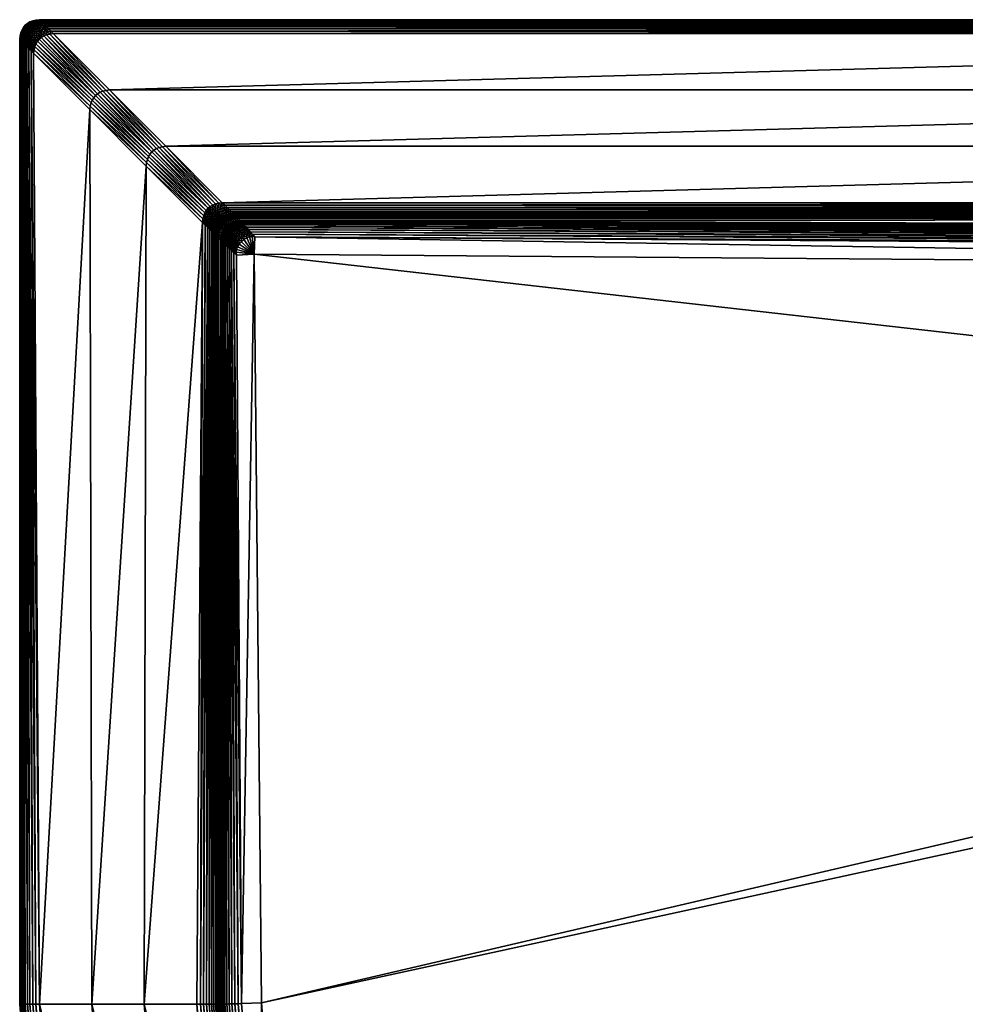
# Model space of a CAD drawing. Header units: centimetres. Extents: x 79.4 to 159.4, y 293.5 to 373.5.
# Tile 3 of 21: x 79.4 to 103.4, y 348.5 to 373.5. Entities that reach past the tile are written whole.
import ezdxf

# ---------------------------------------------------------------- set-up
doc = ezdxf.new("R2010")
doc.units = ezdxf.units.CM
doc.layers.get('0').update_dxf_attribs({"true_color": 0x565656})

msp = doc.modelspace()

# ---------------------------------------------------------------- meshes
at = {"color": 37, "true_color": 0x7a5834}
mesh = msp.add_polyface(dxfattribs=at)
corners = [(79.439, 373.139, 4), (79.468, 373.211, 4), (79.468, 373.211), (79.439, 373.139), (79.505, 373.274, 4), (79.505, 373.274), (79.55, 373.328, 4), (79.55, 373.328), (79.668, 373.411), (79.605, 373.374), (79.605, 373.374, 4), (79.668, 373.411, 4), (79.447, 373.131, 4.089), (79.475, 373.203, 4.089), (79.461, 373.117, 4.17), (79.489, 373.189, 4.17), (79.512, 373.266, 4.089), (79.526, 373.252, 4.17), (79.509, 373.169, 4.241), (79.546, 373.232, 4.241), (79.535, 373.143, 4.304), (79.572, 373.206, 4.304), (79.568, 373.111, 4.359), (79.605, 373.174, 4.359), (79.558, 373.32, 4.089), (79.572, 373.306, 4.17), (79.592, 373.286, 4.241), (79.618, 373.26, 4.304), (79.65, 373.228, 4.359), (79.643, 373.135, 4.404), (79.689, 373.19, 4.404), (79.612, 373.366, 4.089), (79.675, 373.403, 4.089), (79.626, 373.352, 4.17), (79.689, 373.389, 4.17), (79.646, 373.332, 4.241), (79.709, 373.369, 4.241), (79.672, 373.306, 4.304), (79.705, 373.274, 4.359)]
mesh.append_faces([[corners[k] for k in face] for face in [(0, 1, 2), (2, 3, 0), (1, 4, 5), (5, 2, 1), (4, 6, 7), (7, 5, 4), (8, 9, 10), (10, 11, 8), (9, 7, 6), (6, 10, 9), (1, 0, 12), (12, 13, 1), (14, 15, 13), (4, 1, 13), (13, 16, 4), (16, 13, 15), (15, 17, 16), (17, 15, 18), (18, 19, 17), (19, 18, 20), (20, 21, 19), (21, 20, 22), (22, 23, 21), (6, 4, 16), (16, 24, 6), (24, 16, 17), (17, 25, 24), (25, 17, 19), (19, 26, 25), (26, 19, 21), (21, 27, 26), (27, 21, 23), (23, 28, 27), (29, 30, 28), (28, 23, 29), (11, 10, 31), (31, 32, 11), (32, 31, 33), (33, 34, 32), (34, 33, 35), (36, 35, 37), (10, 6, 24), (24, 31, 10), (31, 24, 25), (25, 33, 31), (33, 25, 26), (26, 35, 33), (35, 26, 27), (27, 37, 35), (37, 27, 28), (28, 38, 37), (38, 28, 30)]], dxfattribs={"vtx2": -1, "color": 37})
mesh = msp.add_polyface(dxfattribs=at)
corners = [(79.909, 373.469), (79.82, 373.458), (79.82, 373.458, 4), (79.909, 373.469, 4), (79.739, 373.439), (79.739, 373.439, 4), (79.668, 373.411), (79.668, 373.411, 4), (79.828, 373.451, 4.089), (79.917, 373.462, 4.089), (79.841, 373.437, 4.17), (79.931, 373.448, 4.17), (79.861, 373.417, 4.241), (79.951, 373.428, 4.241), (79.888, 373.391, 4.304), (79.977, 373.402, 4.304), (79.92, 373.358, 4.359), (80.009, 373.369, 4.359), (79.747, 373.431, 4.089), (79.761, 373.417, 4.17), (79.781, 373.397, 4.241), (79.807, 373.371, 4.304), (79.839, 373.339, 4.359), (79.675, 373.403, 4.089), (79.689, 373.389, 4.17), (79.709, 373.369, 4.241), (79.735, 373.343, 4.304), (79.768, 373.311, 4.359), (79.646, 373.332, 4.241), (79.672, 373.306, 4.304), (79.705, 373.274, 4.359), (80.003, 373.275, 4.441), (80.092, 373.286, 4.441), (80.047, 373.331, 4.404), (79.958, 373.32, 4.404), (79.922, 373.256, 4.441), (79.878, 373.301, 4.404), (79.806, 373.272, 4.404), (79.851, 373.228, 4.441), (79.743, 373.235, 4.404)]
mesh.append_faces([[corners[k] for k in face] for face in [(0, 1, 2), (2, 3, 0), (1, 4, 5), (5, 2, 1), (4, 6, 7), (7, 5, 4), (3, 2, 8), (8, 9, 3), (9, 8, 10), (10, 11, 9), (11, 10, 12), (12, 13, 11), (13, 12, 14), (14, 15, 13), (15, 14, 16), (16, 17, 15), (2, 5, 18), (18, 8, 2), (8, 18, 19), (19, 10, 8), (10, 19, 20), (20, 12, 10), (12, 20, 21), (21, 14, 12), (14, 21, 22), (22, 16, 14), (5, 7, 23), (23, 18, 5), (18, 23, 24), (24, 19, 18), (19, 24, 25), (25, 20, 19), (20, 25, 26), (26, 21, 20), (21, 26, 27), (27, 22, 21), (28, 25, 24), (29, 26, 25), (26, 29, 30), (30, 27, 26), (31, 32, 33), (33, 34, 31), (34, 33, 17), (17, 16, 34), (35, 31, 34), (34, 36, 35), (36, 34, 16), (16, 22, 36), (36, 37, 38), (37, 36, 22), (22, 27, 37), (39, 37, 27), (27, 30, 39)]], dxfattribs={"vtx2": -1, "color": 37})
mesh = msp.add_polyface(dxfattribs=at)
corners = [(79.793, 372.785, 4.5), (79.821, 372.857, 4.5), (79.758, 372.92, 4.489), (79.73, 372.848, 4.489), (79.701, 372.977, 4.47), (79.673, 372.905, 4.47), (79.858, 372.92, 4.5), (79.795, 372.983, 4.489), (79.738, 373.04, 4.47), (79.688, 373.091, 4.441), (79.904, 372.974, 4.5), (79.841, 373.037, 4.489), (79.784, 373.094, 4.47), (79.733, 373.145, 4.441), (79.689, 373.19, 4.404), (80.173, 373.105, 4.5), (80.263, 373.116, 4.5), (80.2, 373.179, 4.489), (80.11, 373.168, 4.489), (80.143, 373.236, 4.47), (80.054, 373.225, 4.47), (80.092, 373.286, 4.441), (80.003, 373.275, 4.441), (80.093, 373.085, 4.5), (80.03, 373.148, 4.489), (79.973, 373.205, 4.47), (79.922, 373.256, 4.441), (80.021, 373.057, 4.5), (79.958, 373.12, 4.489), (79.901, 373.177, 4.47), (79.851, 373.228, 4.441), (79.878, 373.301, 4.404), (79.958, 373.02, 4.5), (79.895, 373.083, 4.489), (79.838, 373.14, 4.47), (79.788, 373.191, 4.441), (79.806, 373.272, 4.404), (79.743, 373.235, 4.404), (79.705, 373.274, 4.359)]
mesh.append_faces([[corners[k] for k in face] for face in [(0, 1, 2), (2, 3, 0), (3, 2, 4), (4, 5, 3), (1, 6, 7), (7, 2, 1), (2, 7, 8), (8, 4, 2), (4, 8, 9), (6, 10, 11), (11, 7, 6), (7, 11, 12), (12, 8, 7), (8, 12, 13), (13, 9, 8), (9, 13, 14), (15, 16, 17), (17, 18, 15), (18, 17, 19), (19, 20, 18), (20, 19, 21), (21, 22, 20), (23, 15, 18), (18, 24, 23), (24, 18, 20), (20, 25, 24), (25, 20, 22), (22, 26, 25), (27, 23, 24), (24, 28, 27), (28, 24, 25), (25, 29, 28), (29, 25, 26), (26, 30, 29), (30, 26, 31), (32, 27, 28), (28, 33, 32), (33, 28, 29), (29, 34, 33), (34, 29, 30), (30, 35, 34), (35, 30, 36), (36, 37, 35), (10, 32, 33), (33, 11, 10), (11, 33, 34), (34, 12, 11), (12, 34, 35), (35, 13, 12), (13, 35, 37), (37, 14, 13), (14, 37, 38)]], dxfattribs={"vtx2": -1, "color": 37})
mesh = msp.add_polyface(dxfattribs=at)
corners = [(79.909, 373.469), (79.909, 373.469, 4), (132.909, 373.469, 4), (134.694, 371.685, 4.5), (81.694, 371.685, 4.5), (83.125, 370.254, 4.5), (137.986, 368.393, 4.012), (84.953, 368.425, 4.004), (85.005, 368.372, 3.405), (85.386, 367.957, 2.91), (85.316, 367.966, 2.91), (85.363, 367.513, 2.914), (85.248, 367.959, 2.911), (85.178, 367.933, 2.912), (85.108, 367.889, 2.914), (85.042, 367.831, 2.915), (79.917, 373.462, 4.089), (132.917, 373.462, 4.089), (79.931, 373.448, 4.17), (132.931, 373.448, 4.17), (79.951, 373.428, 4.241), (132.951, 373.428, 4.241), (79.977, 373.402, 4.304), (132.977, 373.402, 4.304), (80.009, 373.369, 4.359), (133.2, 373.179, 4.489), (80.2, 373.179, 4.489), (80.263, 373.116, 4.5), (133.143, 373.236, 4.47), (80.143, 373.236, 4.47), (133.092, 373.286, 4.441), (80.092, 373.286, 4.441), (133.047, 373.331, 4.404), (80.047, 373.331, 4.404), (133.009, 373.369, 4.359), (137.556, 368.823, 4.5), (84.555, 368.823, 4.5), (84.619, 368.759, 4.489), (137.62, 368.758, 4.489), (84.678, 368.7, 4.47), (137.68, 368.698, 4.47), (84.731, 368.647, 4.442), (137.735, 368.643, 4.443), (84.779, 368.599, 4.405), (137.785, 368.593, 4.407), (84.822, 368.557, 4.36), (137.965, 368.414, 4.099), (84.937, 368.441, 4.092), (137.939, 368.44, 4.178), (84.916, 368.461, 4.172), (137.907, 368.471, 4.248), (84.89, 368.488, 4.243), (137.872, 368.507, 4.309), (84.859, 368.52, 4.306), (137.831, 368.547, 4.362), (138.199, 368.181, 2.666), (85.02, 368.356, 3.317), (138.212, 368.157, 2.579), (85.041, 368.334, 3.237), (138.225, 368.125, 2.501), (85.066, 368.307, 3.166), (138.236, 368.085, 2.431), (85.096, 368.274, 3.103), (138.245, 368.039, 2.37), (85.132, 368.235, 3.049), (138.273, 367.695, 2.194), (85.325, 368.024, 2.92), (138.27, 367.779, 2.212), (85.269, 368.086, 2.94), (138.266, 367.855, 2.239), (85.218, 368.141, 2.968), (138.26, 367.923, 2.274), (85.172, 368.191, 3.004), (138.253, 367.985, 2.318), (85.252, 368.03, 2.921), (85.193, 368.088, 2.94), (85.139, 368.141, 2.969), (85.181, 368.021, 2.922), (85.12, 368.077, 2.941), (136.125, 370.254, 4.5), (133.263, 373.116, 4.5)]
mesh.append_faces([[corners[k] for k in face] for face in [(9, 10, 11), (10, 12, 11), (12, 13, 11), (13, 14, 11), (14, 15, 11)]], dxfattribs={"color": 37})
mesh.append_faces([[corners[k] for k in face] for face in [(0, 1, 2), (3, 4, 5), (6, 7, 8), (2, 1, 16), (17, 16, 18), (19, 18, 20), (21, 20, 22), (23, 22, 24), (25, 26, 27), (28, 29, 26), (30, 31, 29), (32, 33, 31), (34, 24, 33), (35, 36, 37), (38, 37, 39), (40, 39, 41), (42, 41, 43), (44, 43, 45), (46, 47, 7), (48, 49, 47), (50, 51, 49), (52, 53, 51), (54, 45, 53), (55, 8, 56), (57, 56, 58), (59, 58, 60), (61, 60, 62), (63, 62, 64), (65, 66, 9), (67, 68, 66), (69, 70, 68), (71, 72, 70), (73, 64, 72), (10, 9, 66), (66, 74, 10), (74, 66, 68), (68, 75, 74), (75, 68, 70), (70, 76, 75), (76, 70, 72), (12, 10, 74), (74, 77, 12), (77, 74, 75), (75, 78, 77), (13, 12, 77), (79, 5, 36), (80, 27, 4)]], dxfattribs={"vtx2": -1, "color": 37})
mesh = msp.add_polyface(dxfattribs=at)
corners = [(132.909, 373.469, 4), (132.909, 373.469), (79.909, 373.469), (83.125, 370.254, 4.5), (136.125, 370.254, 4.5), (134.694, 371.685, 4.5), (85.005, 368.372, 3.405), (138.199, 368.181, 2.666), (137.986, 368.393, 4.012), (140.371, 361.286, 2.233), (138.272, 367.104, 2.19), (85.363, 367.513, 2.914), (133.009, 373.469, 4), (133.009, 373.469), (133.109, 373.469), (85.386, 367.957, 2.91), (138.274, 367.604, 2.184), (79.917, 373.462, 4.089), (132.917, 373.462, 4.089), (79.931, 373.448, 4.17), (132.931, 373.448, 4.17), (79.951, 373.428, 4.241), (132.951, 373.428, 4.241), (79.977, 373.402, 4.304), (132.977, 373.402, 4.304), (80.009, 373.369, 4.359), (133.009, 373.369, 4.359), (80.263, 373.116, 4.5), (133.263, 373.116, 4.5), (133.2, 373.179, 4.489), (80.2, 373.179, 4.489), (133.143, 373.236, 4.47), (80.143, 373.236, 4.47), (133.092, 373.286, 4.441), (80.092, 373.286, 4.441), (133.047, 373.331, 4.404), (80.047, 373.331, 4.404), (84.619, 368.759, 4.489), (137.62, 368.758, 4.489), (137.556, 368.823, 4.5), (84.678, 368.7, 4.47), (137.68, 368.698, 4.47), (84.731, 368.647, 4.442), (137.735, 368.643, 4.443), (84.779, 368.599, 4.405), (137.785, 368.593, 4.407), (84.822, 368.557, 4.36), (137.831, 368.547, 4.362), (84.953, 368.425, 4.004), (137.965, 368.414, 4.099), (84.937, 368.441, 4.092), (137.939, 368.44, 4.178), (84.916, 368.461, 4.172), (137.907, 368.471, 4.248), (84.89, 368.488, 4.243), (137.872, 368.507, 4.309), (84.859, 368.52, 4.306), (85.02, 368.356, 3.317), (138.212, 368.157, 2.579), (85.041, 368.334, 3.237), (138.225, 368.125, 2.501), (85.066, 368.307, 3.166), (138.236, 368.085, 2.431), (85.096, 368.274, 3.103), (138.245, 368.039, 2.37), (85.132, 368.235, 3.049), (138.253, 367.985, 2.318), (133.017, 373.462, 4.089), (133.031, 373.448, 4.17), (133.051, 373.428, 4.241), (133.077, 373.402, 4.304), (133.109, 373.469, 4), (133.117, 373.462, 4.089), (133.109, 373.369, 4.359), (138.273, 367.695, 2.194), (85.325, 368.024, 2.92), (138.27, 367.779, 2.212), (85.269, 368.086, 2.94), (138.266, 367.855, 2.239), (85.218, 368.141, 2.968), (138.26, 367.923, 2.274), (85.172, 368.191, 3.004), (84.555, 368.823, 4.5), (81.694, 371.685, 4.5)]
mesh.append_faces([[corners[k] for k in face] for face in [(0, 1, 2), (3, 4, 5), (6, 7, 8), (9, 10, 11), (0, 12, 13), (13, 1, 0), (14, 13, 12), (15, 11, 10), (10, 16, 15), (17, 18, 0), (19, 20, 18), (21, 22, 20), (23, 24, 22), (25, 26, 24), (27, 28, 29), (30, 29, 31), (32, 31, 33), (34, 33, 35), (36, 35, 26), (37, 38, 39), (40, 41, 38), (42, 43, 41), (44, 45, 43), (46, 47, 45), (48, 8, 49), (50, 49, 51), (52, 51, 53), (54, 53, 55), (56, 55, 47), (57, 58, 7), (59, 60, 58), (61, 62, 60), (63, 64, 62), (65, 66, 64), (12, 0, 18), (18, 67, 12), (67, 18, 20), (20, 68, 67), (68, 20, 22), (22, 69, 68), (69, 22, 24), (24, 70, 69), (70, 24, 26), (71, 12, 67), (72, 67, 68), (73, 26, 35), (15, 16, 74), (75, 74, 76), (77, 76, 78), (79, 78, 80), (81, 80, 66), (82, 39, 4), (83, 5, 28)]], dxfattribs={"vtx2": -1, "color": 37})
mesh = msp.add_polyface(dxfattribs=at)
corners = [(79.409, 372.969, 4), (79.42, 373.058, 4), (79.42, 373.058), (79.409, 372.969), (79.439, 373.139, 4), (79.439, 373.139), (79.417, 372.962, 4.089), (79.428, 373.051, 4.089), (79.431, 372.948, 4.17), (79.441, 373.037, 4.17), (79.451, 372.928, 4.241), (79.461, 373.017, 4.241), (79.477, 372.902, 4.304), (79.488, 372.991, 4.304), (79.509, 372.869, 4.359), (79.52, 372.958, 4.359), (79.447, 373.131, 4.089), (79.461, 373.117, 4.17), (79.481, 373.097, 4.241), (79.507, 373.071, 4.304), (79.539, 373.039, 4.359), (79.475, 373.203, 4.089), (79.489, 373.189, 4.17), (79.509, 373.169, 4.241), (79.535, 373.143, 4.304), (79.568, 373.111, 4.359), (79.592, 372.786, 4.441), (79.603, 372.875, 4.441), (79.558, 372.92, 4.404), (79.547, 372.831, 4.404), (79.654, 372.825, 4.47), (79.673, 372.905, 4.47), (79.622, 372.956, 4.441), (79.578, 373, 4.404), (79.701, 372.977, 4.47), (79.651, 373.028, 4.441), (79.606, 373.072, 4.404), (79.688, 373.091, 4.441), (79.643, 373.135, 4.404), (79.605, 373.174, 4.359), (79.689, 373.19, 4.404)]
mesh.append_faces([[corners[k] for k in face] for face in [(0, 1, 2), (2, 3, 0), (1, 4, 5), (5, 2, 1), (1, 0, 6), (6, 7, 1), (7, 6, 8), (8, 9, 7), (9, 8, 10), (10, 11, 9), (11, 10, 12), (12, 13, 11), (13, 12, 14), (14, 15, 13), (4, 1, 7), (7, 16, 4), (16, 7, 9), (9, 17, 16), (17, 9, 11), (11, 18, 17), (18, 11, 13), (13, 19, 18), (19, 13, 15), (15, 20, 19), (21, 16, 17), (22, 17, 18), (18, 23, 22), (23, 18, 19), (19, 24, 23), (24, 19, 20), (20, 25, 24), (26, 27, 28), (29, 28, 15), (15, 14, 29), (30, 31, 32), (32, 27, 30), (27, 32, 33), (33, 28, 27), (28, 33, 20), (20, 15, 28), (31, 34, 35), (35, 32, 31), (32, 35, 36), (36, 33, 32), (33, 36, 25), (25, 20, 33), (37, 35, 34), (35, 37, 38), (38, 36, 35), (36, 38, 39), (39, 25, 36), (40, 38, 37)]], dxfattribs={"vtx2": -1, "color": 37})
mesh = msp.add_polyface(dxfattribs=at)
corners = [(81.194, 371.185, 4.5), (82.625, 369.754, 4.5), (82.635, 369.843, 4.5), (81.204, 371.274, 4.5), (82.655, 369.923, 4.5), (81.224, 371.354, 4.5), (82.683, 369.995, 4.5), (81.252, 371.426, 4.5), (82.72, 370.058, 4.5), (81.289, 371.489, 4.5), (82.766, 370.112, 4.5), (81.335, 371.543, 4.5), (81.694, 371.685, 4.5), (81.604, 371.674, 4.5), (83.035, 370.243, 4.5), (83.125, 370.254, 4.5), (81.524, 371.654, 4.5), (82.955, 370.223, 4.5), (81.452, 371.626, 4.5), (82.883, 370.195, 4.5), (81.389, 371.589, 4.5), (82.82, 370.158, 4.5), (79.763, 372.616, 4.5), (79.773, 372.705, 4.5), (79.71, 372.768, 4.489), (79.7, 372.679, 4.489), (79.654, 372.825, 4.47), (79.643, 372.736, 4.47), (79.603, 372.875, 4.441), (79.592, 372.786, 4.441), (79.558, 372.92, 4.404), (79.547, 372.831, 4.404), (79.793, 372.785, 4.5), (79.73, 372.848, 4.489), (79.673, 372.905, 4.47), (84.066, 368.412, 4.5), (79.821, 372.857, 4.5), (79.858, 372.92, 4.5), (79.904, 372.974, 4.5), (80.263, 373.116, 4.5), (80.173, 373.105, 4.5), (80.093, 373.085, 4.5), (80.021, 373.057, 4.5), (79.958, 373.02, 4.5)]
mesh.append_faces([[corners[k] for k in face] for face in [(0, 1, 2), (2, 3, 0), (3, 2, 4), (4, 5, 3), (5, 4, 6), (6, 7, 5), (7, 6, 8), (8, 9, 7), (9, 8, 10), (10, 11, 9), (12, 13, 14), (14, 15, 12), (13, 16, 17), (17, 14, 13), (16, 18, 19), (19, 17, 16), (18, 20, 21), (21, 19, 18), (20, 11, 10), (10, 21, 20), (22, 23, 24), (24, 25, 22), (25, 24, 26), (26, 27, 25), (27, 26, 28), (28, 29, 27), (30, 31, 29), (23, 32, 33), (33, 24, 23), (24, 33, 34), (34, 26, 24), (35, 2, 1), (3, 23, 22), (22, 0, 3), (5, 32, 23), (23, 3, 5), (7, 36, 32), (32, 5, 7), (9, 37, 36), (36, 7, 9), (11, 38, 37), (37, 9, 11), (39, 40, 13), (13, 12, 39), (40, 41, 16), (16, 13, 40), (41, 42, 18), (18, 16, 41), (42, 43, 20), (20, 18, 42), (43, 38, 11), (11, 20, 43)]], dxfattribs={"vtx2": -1, "color": 37})
mesh = msp.add_polyface(dxfattribs=at)
corners = [(79.409, 348.469), (79.409, 348.469, 4), (79.409, 372.969, 4), (81.243, 348.469, 4.5), (82.576, 348.469, 4.5), (82.625, 369.754, 4.5), (84.466, 348.469, 4.003), (84.494, 348.469, 3.758), (84.505, 367.873, 3.417), (85.105, 340.66, 3.841), (85.049, 348.489, 3.255), (85.55, 348.508, 3.249), (85.363, 367.513, 2.914), (85.659, 340.748, 3.338), (79.42, 348.469, 4.089), (79.417, 372.962, 4.089), (79.439, 348.469, 4.17), (79.431, 372.948, 4.17), (79.468, 348.469, 4.241), (79.451, 372.928, 4.241), (79.505, 348.469, 4.304), (79.477, 372.902, 4.304), (79.55, 348.469, 4.359), (79.7, 372.679, 4.489), (79.82, 348.469, 4.489), (79.909, 348.469, 4.5), (79.643, 372.736, 4.47), (79.739, 348.469, 4.47), (79.592, 372.786, 4.441), (79.668, 348.469, 4.441), (79.547, 372.831, 4.404), (79.605, 348.469, 4.404), (79.509, 372.869, 4.359), (84.055, 368.323, 4.5), (83.91, 348.469, 4.5), (84, 348.469, 4.489), (84.119, 368.259, 4.489), (84.083, 348.469, 4.47), (84.178, 368.2, 4.47), (84.158, 348.469, 4.442), (84.231, 368.147, 4.442), (84.225, 348.469, 4.405), (84.279, 368.099, 4.405), (84.284, 348.469, 4.36), (84.438, 367.941, 4.092), (84.445, 348.469, 4.092), (84.417, 367.962, 4.172), (84.416, 348.469, 4.172), (84.39, 367.988, 4.243), (84.38, 348.469, 4.243), (84.359, 368.02, 4.306), (84.336, 348.469, 4.306), (84.322, 368.057, 4.36), (84.514, 348.469, 3.67), (84.521, 367.858, 3.328), (84.543, 348.47, 3.589), (84.543, 367.838, 3.249), (84.579, 348.471, 3.518), (84.57, 367.813, 3.177), (84.623, 348.473, 3.455), (84.603, 367.782, 3.115), (84.675, 348.474, 3.4), (85.085, 340.657, 4.004), (85.063, 340.654, 4.092), (85.034, 340.649, 4.172), (84.998, 340.643, 4.243), (85.126, 340.664, 3.752), (85.155, 340.668, 3.672), (85.192, 340.674, 3.601), (85.236, 340.681, 3.538), (85.287, 340.689, 3.483), (84.853, 367.555, 2.931), (84.959, 348.485, 3.267), (84.792, 367.61, 2.95), (84.877, 348.482, 3.288), (84.736, 367.661, 2.978), (84.802, 348.479, 3.317), (84.686, 367.706, 3.015), (84.735, 348.477, 3.354), (84.641, 367.747, 3.061), (85.569, 340.734, 3.35), (85.487, 340.721, 3.371), (85.413, 340.709, 3.4), (85.346, 340.699, 3.437), (81.194, 371.185, 4.5)]
mesh.append_faces([[corners[k] for k in face] for face in [(0, 1, 2), (3, 4, 5), (6, 7, 8), (9, 7, 6), (10, 11, 12), (11, 10, 13), (2, 1, 14), (15, 14, 16), (17, 16, 18), (19, 18, 20), (21, 20, 22), (23, 24, 25), (26, 27, 24), (28, 29, 27), (30, 31, 29), (32, 22, 31), (33, 34, 35), (36, 35, 37), (38, 37, 39), (40, 39, 41), (42, 41, 43), (44, 45, 6), (46, 47, 45), (48, 49, 47), (50, 51, 49), (52, 43, 51), (8, 7, 53), (54, 53, 55), (56, 55, 57), (58, 57, 59), (60, 59, 61), (62, 6, 45), (63, 45, 47), (64, 47, 49), (65, 49, 51), (66, 53, 7), (67, 55, 53), (68, 57, 55), (69, 59, 57), (70, 61, 59), (71, 72, 10), (73, 74, 72), (75, 76, 74), (77, 78, 76), (79, 61, 78), (13, 10, 72), (80, 72, 74), (81, 74, 76), (82, 76, 78), (83, 78, 61), (4, 34, 33), (25, 3, 84)]], dxfattribs={"vtx2": -1, "color": 37})
mesh = msp.add_polyface(dxfattribs=at)
corners = [(79.409, 372.969, 4), (79.409, 372.969), (79.409, 348.469), (82.625, 369.754, 4.5), (81.194, 371.185, 4.5), (81.243, 348.469, 4.5), (84.505, 367.873, 3.417), (84.453, 367.925, 4.004), (84.466, 348.469, 4.003), (84.516, 367.962, 3.415), (84.464, 368.014, 4.004), (79.42, 348.469, 4.089), (79.417, 372.962, 4.089), (79.439, 348.469, 4.17), (79.431, 372.948, 4.17), (79.468, 348.469, 4.241), (79.451, 372.928, 4.241), (79.505, 348.469, 4.304), (79.477, 372.902, 4.304), (79.55, 348.469, 4.359), (79.509, 372.869, 4.359), (79.909, 348.469, 4.5), (79.763, 372.616, 4.5), (79.7, 372.679, 4.489), (79.82, 348.469, 4.489), (79.643, 372.736, 4.47), (79.739, 348.469, 4.47), (79.592, 372.786, 4.441), (79.668, 348.469, 4.441), (79.547, 372.831, 4.404), (79.605, 348.469, 4.404), (84, 348.469, 4.489), (84.119, 368.259, 4.489), (84.055, 368.323, 4.5), (84.083, 348.469, 4.47), (84.178, 368.2, 4.47), (84.158, 348.469, 4.442), (84.231, 368.147, 4.442), (84.225, 348.469, 4.405), (84.279, 368.099, 4.405), (84.284, 348.469, 4.36), (84.322, 368.057, 4.36), (84.438, 367.941, 4.092), (84.445, 348.469, 4.092), (84.417, 367.962, 4.172), (84.416, 348.469, 4.172), (84.39, 367.988, 4.243), (84.38, 348.469, 4.243), (84.359, 368.02, 4.306), (84.336, 348.469, 4.306), (84.242, 368.236, 4.442), (84.29, 368.188, 4.405), (84.332, 368.146, 4.36), (84.448, 368.03, 4.092), (84.427, 368.051, 4.172), (84.401, 368.077, 4.243), (84.369, 368.109, 4.306), (84.483, 368.095, 4.004), (84.468, 368.11, 4.092), (84.447, 368.131, 4.172), (84.421, 368.158, 4.243), (84.389, 368.189, 4.306), (84.352, 368.226, 4.36), (84.496, 368.182, 4.092), (84.475, 368.203, 4.172), (84.449, 368.229, 4.243), (82.576, 348.469, 4.5)]
mesh.append_faces([[corners[k] for k in face] for face in [(0, 1, 2), (3, 4, 5), (6, 7, 8), (9, 10, 7), (11, 12, 0), (13, 14, 12), (15, 16, 14), (17, 18, 16), (19, 20, 18), (21, 22, 23), (24, 23, 25), (26, 25, 27), (28, 27, 29), (30, 29, 20), (31, 32, 33), (34, 35, 32), (36, 37, 35), (38, 39, 37), (40, 41, 39), (8, 7, 42), (43, 42, 44), (45, 44, 46), (47, 46, 48), (49, 48, 41), (50, 37, 39), (51, 39, 41), (41, 52, 51), (7, 10, 53), (53, 42, 7), (42, 53, 54), (54, 44, 42), (44, 54, 55), (55, 46, 44), (46, 55, 56), (56, 48, 46), (48, 56, 52), (52, 41, 48), (10, 57, 58), (58, 53, 10), (53, 58, 59), (59, 54, 53), (54, 59, 60), (60, 55, 54), (55, 60, 61), (61, 56, 55), (62, 52, 56), (63, 58, 57), (58, 63, 64), (64, 59, 58), (65, 60, 59), (33, 3, 66), (4, 22, 21)]], dxfattribs={"vtx2": -1, "color": 37})
mesh = msp.add_polyface(dxfattribs=at)
corners = [(84.15, 368.428, 4.489), (84.178, 368.5, 4.489), (84.114, 368.564, 4.5), (84.151, 368.627, 4.5), (84.215, 368.563, 4.489), (84.237, 368.442, 4.47), (84.274, 368.505, 4.47), (84.197, 368.682, 4.5), (84.261, 368.618, 4.489), (84.319, 368.559, 4.47), (84.327, 368.451, 4.442), (84.373, 368.506, 4.442), (84.466, 368.812, 4.5), (84.386, 368.792, 4.5), (84.45, 368.728, 4.489), (84.53, 368.748, 4.489), (84.314, 368.764, 4.5), (84.378, 368.7, 4.489), (84.437, 368.642, 4.47), (84.508, 368.67, 4.47), (84.49, 368.588, 4.442), (84.251, 368.727, 4.5), (84.315, 368.663, 4.489), (84.374, 368.605, 4.47), (84.427, 368.551, 4.442), (84.475, 368.504, 4.405), (84.42, 368.458, 4.405), (82.625, 369.754, 4.5), (84.055, 368.323, 4.5), (84.066, 368.412, 4.5), (82.635, 369.843, 4.5), (84.086, 368.492, 4.5), (82.655, 369.923, 4.5), (82.683, 369.995, 4.5), (82.72, 370.058, 4.5), (82.766, 370.112, 4.5), (84.555, 368.823, 4.5), (83.125, 370.254, 4.5), (83.035, 370.243, 4.5), (82.955, 370.223, 4.5), (82.883, 370.195, 4.5), (82.82, 370.158, 4.5)]
mesh.append_faces([[corners[k] for k in face] for face in [(0, 1, 2), (3, 2, 1), (1, 4, 3), (4, 1, 5), (5, 6, 4), (7, 3, 4), (4, 8, 7), (8, 4, 6), (6, 9, 8), (9, 6, 10), (10, 11, 9), (12, 13, 14), (14, 15, 12), (13, 16, 17), (17, 14, 13), (14, 17, 18), (18, 19, 14), (19, 18, 20), (16, 21, 22), (22, 17, 16), (17, 22, 23), (23, 18, 17), (18, 23, 24), (24, 20, 18), (20, 24, 25), (21, 7, 8), (8, 22, 21), (22, 8, 9), (9, 23, 22), (23, 9, 11), (11, 24, 23), (24, 11, 26), (26, 25, 24), (27, 28, 29), (30, 29, 31), (31, 32, 30), (32, 31, 2), (2, 33, 32), (33, 2, 3), (3, 34, 33), (34, 3, 7), (7, 35, 34), (12, 36, 37), (37, 38, 12), (13, 12, 38), (38, 39, 13), (16, 13, 39), (39, 40, 16), (21, 16, 40), (40, 41, 21), (7, 21, 41), (41, 35, 7)]], dxfattribs={"vtx2": -1, "color": 37})
mesh = msp.add_polyface(dxfattribs=at)
corners = [(84.555, 368.823, 4.5), (84.466, 368.812, 4.5), (84.53, 368.748, 4.489), (84.619, 368.759, 4.489), (84.589, 368.689, 4.47), (84.678, 368.7, 4.47), (84.642, 368.636, 4.442), (84.731, 368.647, 4.442), (84.69, 368.588, 4.405), (84.779, 368.599, 4.405), (84.732, 368.546, 4.36), (84.822, 368.557, 4.36), (84.45, 368.728, 4.489), (84.508, 368.67, 4.47), (84.562, 368.617, 4.442), (84.609, 368.569, 4.405), (84.652, 368.526, 4.36), (84.49, 368.588, 4.442), (84.538, 368.54, 4.405), (84.58, 368.498, 4.36), (84.475, 368.504, 4.405), (84.517, 368.461, 4.36), (84.859, 368.52, 4.306), (84.769, 368.509, 4.306), (84.801, 368.477, 4.243), (84.848, 368.43, 4.092), (84.768, 368.41, 4.092), (84.783, 368.395, 4.004), (84.827, 368.451, 4.172), (84.747, 368.431, 4.172), (84.721, 368.457, 4.243), (84.689, 368.489, 4.306), (84.696, 368.382, 4.092), (84.675, 368.403, 4.172), (84.649, 368.429, 4.243), (84.617, 368.461, 4.306), (84.586, 368.392, 4.243), (84.554, 368.424, 4.306), (84.5, 368.378, 4.306), (84.463, 368.415, 4.36)]
mesh.append_faces([[corners[k] for k in face] for face in [(0, 1, 2), (2, 3, 0), (3, 2, 4), (4, 5, 3), (5, 4, 6), (6, 7, 5), (7, 6, 8), (8, 9, 7), (9, 8, 10), (10, 11, 9), (2, 12, 13), (13, 4, 2), (4, 13, 14), (14, 6, 4), (6, 14, 15), (15, 8, 6), (8, 15, 16), (16, 10, 8), (17, 14, 13), (14, 17, 18), (18, 15, 14), (15, 18, 19), (19, 16, 15), (20, 18, 17), (18, 20, 21), (21, 19, 18), (22, 23, 24), (23, 22, 11), (11, 10, 23), (25, 26, 27), (26, 25, 28), (28, 29, 26), (29, 28, 24), (24, 30, 29), (30, 24, 23), (23, 31, 30), (31, 23, 10), (10, 16, 31), (32, 26, 29), (29, 33, 32), (33, 29, 30), (30, 34, 33), (34, 30, 31), (31, 35, 34), (35, 31, 16), (16, 19, 35), (36, 34, 35), (35, 37, 36), (37, 35, 19), (19, 21, 37), (38, 37, 21), (21, 39, 38)]], dxfattribs={"vtx2": -1, "color": 37})
mesh = msp.add_polyface(dxfattribs=at)
corners = [(84.066, 368.412, 4.5), (84.055, 368.323, 4.5), (84.119, 368.259, 4.489), (84.13, 368.348, 4.489), (84.178, 368.2, 4.47), (84.189, 368.289, 4.47), (84.231, 368.147, 4.442), (84.242, 368.236, 4.442), (84.279, 368.099, 4.405), (84.29, 368.188, 4.405), (84.086, 368.492, 4.5), (84.15, 368.428, 4.489), (84.208, 368.37, 4.47), (84.262, 368.317, 4.442), (84.31, 368.269, 4.405), (84.332, 368.146, 4.36), (84.352, 368.226, 4.36), (84.114, 368.564, 4.5), (84.178, 368.5, 4.489), (84.237, 368.442, 4.47), (84.29, 368.388, 4.442), (84.338, 368.34, 4.405), (84.38, 368.298, 4.36), (84.274, 368.505, 4.47), (84.327, 368.451, 4.442), (84.375, 368.404, 4.405), (84.417, 368.361, 4.36), (84.373, 368.506, 4.442), (84.42, 368.458, 4.405), (84.463, 368.415, 4.36), (84.369, 368.109, 4.306), (84.389, 368.189, 4.306), (84.447, 368.131, 4.172), (84.475, 368.203, 4.172), (84.449, 368.229, 4.243), (84.421, 368.158, 4.243), (84.417, 368.261, 4.306), (84.486, 368.292, 4.243), (84.454, 368.324, 4.306), (84.5, 368.378, 4.306), (84.475, 368.504, 4.405), (84.517, 368.461, 4.36)]
mesh.append_faces([[corners[k] for k in face] for face in [(0, 1, 2), (2, 3, 0), (3, 2, 4), (4, 5, 3), (5, 4, 6), (6, 7, 5), (8, 9, 7), (10, 0, 3), (3, 11, 10), (11, 3, 5), (5, 12, 11), (12, 5, 7), (7, 13, 12), (13, 7, 9), (9, 14, 13), (14, 9, 15), (15, 16, 14), (17, 10, 11), (18, 11, 12), (12, 19, 18), (19, 12, 13), (13, 20, 19), (20, 13, 14), (14, 21, 20), (21, 14, 16), (16, 22, 21), (23, 19, 20), (20, 24, 23), (24, 20, 21), (21, 25, 24), (25, 21, 22), (22, 26, 25), (27, 24, 25), (25, 28, 27), (28, 25, 26), (26, 29, 28), (30, 31, 16), (32, 33, 34), (35, 34, 36), (36, 31, 35), (31, 36, 22), (22, 16, 31), (37, 34, 33), (34, 37, 38), (38, 36, 34), (36, 38, 26), (26, 22, 36), (39, 38, 37), (38, 39, 29), (29, 26, 38), (40, 28, 29), (29, 41, 40)]], dxfattribs={"vtx2": -1, "color": 37})
mesh = msp.add_polyface(dxfattribs=at)
corners = [(84.953, 368.425, 4.004), (84.864, 368.414, 4.004), (84.916, 368.361, 3.407), (85.005, 368.372, 3.405), (84.836, 368.342, 3.407), (84.937, 368.441, 4.092), (84.848, 368.43, 4.092), (84.916, 368.461, 4.172), (84.827, 368.451, 4.172), (84.89, 368.488, 4.243), (84.801, 368.477, 4.243), (84.859, 368.52, 4.306), (84.932, 368.346, 3.318), (85.02, 368.356, 3.317), (84.953, 368.325, 3.238), (85.041, 368.334, 3.237), (84.979, 368.299, 3.167), (85.066, 368.307, 3.166), (85.011, 368.267, 3.104), (85.096, 368.274, 3.103), (85.048, 368.23, 3.051), (85.132, 368.235, 3.049), (84.783, 368.395, 4.004), (84.852, 368.326, 3.318), (84.873, 368.306, 3.239), (84.9, 368.281, 3.167), (84.933, 368.25, 3.105), (84.971, 368.214, 3.051), (84.801, 368.278, 3.241), (84.828, 368.253, 3.169), (84.861, 368.222, 3.107), (84.9, 368.187, 3.053), (84.835, 368.148, 3.054), (85.172, 368.191, 3.004), (85.091, 368.188, 3.005), (85.139, 368.141, 2.969), (85.065, 368.128, 2.969), (85.015, 368.174, 3.006), (84.994, 368.101, 2.97), (84.944, 368.146, 3.007), (84.878, 368.107, 3.009)]
mesh.append_faces([[corners[k] for k in face] for face in [(0, 1, 2), (2, 3, 0), (4, 2, 1), (1, 0, 5), (5, 6, 1), (6, 5, 7), (7, 8, 6), (8, 7, 9), (9, 10, 8), (10, 9, 11), (3, 2, 12), (12, 13, 3), (13, 12, 14), (14, 15, 13), (15, 14, 16), (16, 17, 15), (17, 16, 18), (18, 19, 17), (19, 18, 20), (20, 21, 19), (22, 1, 6), (2, 4, 23), (23, 12, 2), (12, 23, 24), (24, 14, 12), (14, 24, 25), (25, 16, 14), (16, 25, 26), (26, 18, 16), (18, 26, 27), (27, 20, 18), (28, 24, 23), (24, 28, 29), (29, 25, 24), (25, 29, 30), (30, 26, 25), (26, 30, 31), (31, 27, 26), (32, 31, 30), (33, 34, 35), (34, 33, 21), (21, 20, 34), (36, 35, 34), (34, 37, 36), (37, 34, 20), (20, 27, 37), (38, 36, 37), (37, 39, 38), (39, 37, 27), (27, 31, 39), (40, 39, 31), (31, 32, 40)]], dxfattribs={"vtx2": -1, "color": 37})
mesh = msp.add_polyface(dxfattribs=at)
corners = [(84.601, 368.177, 3.412), (84.647, 368.231, 3.411), (84.594, 368.284, 4.004), (84.549, 368.23, 4.004), (84.864, 368.414, 4.004), (84.783, 368.395, 4.004), (84.836, 368.342, 3.407), (84.711, 368.366, 4.004), (84.764, 368.314, 3.409), (84.648, 368.33, 4.004), (84.701, 368.277, 3.41), (84.512, 368.167, 4.004), (84.533, 368.245, 4.092), (84.496, 368.182, 4.092), (84.512, 368.266, 4.172), (84.475, 368.203, 4.172), (84.486, 368.292, 4.243), (84.579, 368.299, 4.092), (84.558, 368.32, 4.172), (84.532, 368.347, 4.243), (84.5, 368.378, 4.306), (84.768, 368.41, 4.092), (84.696, 368.382, 4.092), (84.78, 368.298, 3.32), (84.852, 368.326, 3.318), (84.801, 368.278, 3.241), (84.633, 368.345, 4.092), (84.675, 368.403, 4.172), (84.612, 368.366, 4.172), (84.649, 368.429, 4.243), (84.586, 368.392, 4.243), (84.717, 368.262, 3.322), (84.738, 368.241, 3.242), (84.765, 368.215, 3.171), (84.828, 368.253, 3.169), (84.797, 368.184, 3.108), (84.861, 368.222, 3.107), (84.554, 368.424, 4.306), (84.662, 368.216, 3.323), (84.683, 368.195, 3.243), (84.709, 368.168, 3.172)]
mesh.append_faces([[corners[k] for k in face] for face in [(0, 1, 2), (2, 3, 0), (4, 5, 6), (5, 7, 8), (8, 6, 5), (7, 9, 10), (10, 8, 7), (9, 2, 1), (1, 10, 9), (11, 3, 12), (13, 12, 14), (14, 15, 13), (15, 14, 16), (3, 2, 17), (17, 12, 3), (12, 17, 18), (18, 14, 12), (14, 18, 19), (19, 16, 14), (16, 19, 20), (7, 5, 21), (21, 22, 7), (6, 8, 23), (23, 24, 6), (24, 23, 25), (9, 7, 22), (22, 26, 9), (26, 22, 27), (27, 28, 26), (28, 27, 29), (29, 30, 28), (8, 10, 31), (31, 23, 8), (23, 31, 32), (32, 25, 23), (25, 32, 33), (33, 34, 25), (34, 33, 35), (35, 36, 34), (2, 9, 26), (26, 17, 2), (17, 26, 28), (28, 18, 17), (18, 28, 30), (30, 19, 18), (19, 30, 37), (37, 20, 19), (10, 1, 38), (38, 31, 10), (31, 38, 39), (39, 32, 31), (40, 33, 32)]], dxfattribs={"vtx2": -1, "color": 37})
mesh = msp.add_polyface(dxfattribs=at)
corners = [(84.453, 367.925, 4.004), (84.505, 367.873, 3.417), (84.516, 367.962, 3.415), (84.514, 348.469, 3.67), (84.521, 367.858, 3.328), (84.543, 348.47, 3.589), (84.543, 367.838, 3.249), (84.579, 348.471, 3.518), (84.57, 367.813, 3.177), (84.623, 348.473, 3.455), (84.603, 367.782, 3.115), (84.675, 348.474, 3.4), (84.641, 367.747, 3.061), (84.531, 367.947, 3.326), (84.552, 367.926, 3.247), (84.578, 367.899, 3.175), (84.61, 367.867, 3.113), (84.647, 367.83, 3.059), (84.551, 368.027, 3.326), (84.571, 368.005, 3.246), (84.596, 367.978, 3.175), (84.627, 367.945, 3.113), (84.663, 367.907, 3.059), (84.654, 368.016, 3.111), (84.815, 367.949, 2.974), (84.776, 367.883, 2.975), (84.826, 367.827, 2.947), (84.769, 367.998, 3.011), (84.73, 367.933, 3.012), (84.8, 367.758, 2.949), (84.856, 367.697, 2.929), (84.749, 367.813, 2.977), (84.703, 367.863, 3.013), (84.69, 367.978, 3.057), (84.79, 367.686, 2.949), (84.848, 367.627, 2.93), (84.737, 367.74, 2.977), (84.689, 367.788, 3.014), (84.853, 367.555, 2.931), (84.792, 367.61, 2.95), (84.736, 367.661, 2.978), (84.686, 367.706, 3.015), (84.877, 348.482, 3.288), (84.802, 348.479, 3.317), (84.735, 348.477, 3.354)]
mesh.append_faces([[corners[k] for k in face] for face in [(0, 1, 2), (3, 4, 1), (5, 6, 4), (7, 8, 6), (9, 10, 8), (11, 12, 10), (2, 1, 4), (4, 13, 2), (13, 4, 6), (6, 14, 13), (14, 6, 8), (8, 15, 14), (15, 8, 10), (10, 16, 15), (16, 10, 12), (12, 17, 16), (18, 13, 14), (19, 14, 15), (15, 20, 19), (20, 15, 16), (16, 21, 20), (21, 16, 17), (17, 22, 21), (23, 21, 22), (24, 25, 26), (25, 24, 27), (27, 28, 25), (26, 29, 30), (29, 26, 25), (25, 31, 29), (31, 25, 28), (28, 32, 31), (32, 28, 33), (33, 22, 32), (29, 34, 35), (34, 29, 31), (31, 36, 34), (36, 31, 32), (32, 37, 36), (37, 32, 22), (22, 17, 37), (38, 35, 34), (34, 39, 38), (39, 34, 36), (36, 40, 39), (40, 36, 37), (37, 41, 40), (41, 37, 17), (17, 12, 41), (42, 39, 40), (43, 40, 41), (44, 41, 12)]], dxfattribs={"vtx2": -1, "color": 37})
mesh = msp.add_polyface(dxfattribs=at)
corners = [(84.464, 368.014, 4.004), (84.516, 367.962, 3.415), (84.536, 368.043, 3.415), (84.483, 368.095, 4.004), (84.564, 368.114, 3.413), (84.512, 368.167, 4.004), (84.601, 368.177, 3.412), (84.549, 368.23, 4.004), (84.531, 367.947, 3.326), (84.551, 368.027, 3.326), (84.552, 367.926, 3.247), (84.571, 368.005, 3.246), (84.579, 368.098, 3.325), (84.599, 368.077, 3.245), (84.596, 367.978, 3.175), (84.624, 368.049, 3.174), (84.627, 367.945, 3.113), (84.654, 368.016, 3.111), (84.663, 367.907, 3.059), (84.69, 367.978, 3.057), (84.496, 368.182, 4.092), (84.616, 368.161, 3.324), (84.636, 368.14, 3.244), (84.662, 368.113, 3.173), (84.692, 368.08, 3.11), (84.728, 368.042, 3.056), (84.533, 368.245, 4.092), (84.647, 368.231, 3.411), (84.662, 368.216, 3.323), (84.683, 368.195, 3.243), (84.709, 368.168, 3.172), (84.74, 368.137, 3.109), (84.777, 368.099, 3.055), (84.861, 368.222, 3.107), (84.797, 368.184, 3.108), (84.835, 368.148, 3.054), (84.738, 368.241, 3.242), (84.765, 368.215, 3.171), (84.819, 368.057, 3.01), (84.769, 367.998, 3.011), (84.815, 367.949, 2.974), (84.73, 367.933, 3.012)]
mesh.append_faces([[corners[k] for k in face] for face in [(0, 1, 2), (2, 3, 0), (3, 2, 4), (4, 5, 3), (5, 4, 6), (6, 7, 5), (2, 1, 8), (8, 9, 2), (10, 11, 9), (4, 2, 9), (9, 12, 4), (12, 9, 11), (11, 13, 12), (13, 11, 14), (14, 15, 13), (15, 14, 16), (16, 17, 15), (18, 19, 17), (3, 5, 20), (6, 4, 12), (12, 21, 6), (21, 12, 13), (13, 22, 21), (22, 13, 15), (15, 23, 22), (23, 15, 17), (17, 24, 23), (24, 17, 19), (19, 25, 24), (26, 20, 5), (27, 6, 21), (21, 28, 27), (28, 21, 22), (22, 29, 28), (29, 22, 23), (23, 30, 29), (30, 23, 24), (24, 31, 30), (31, 24, 25), (25, 32, 31), (33, 34, 35), (36, 29, 30), (37, 30, 31), (31, 34, 37), (34, 31, 32), (32, 35, 34), (35, 32, 38), (38, 39, 40), (39, 38, 32), (32, 25, 39), (41, 39, 25), (25, 19, 41)]], dxfattribs={"vtx2": -1, "color": 37})
mesh = msp.add_polyface(dxfattribs=at)
corners = [(85.042, 367.831, 2.915), (84.984, 367.766, 2.916), (85.363, 367.513, 2.914), (84.942, 367.699, 2.917), (84.918, 367.63, 2.918), (84.912, 367.563, 2.919), (84.92, 367.494, 2.92), (85.049, 348.489, 3.255), (85.12, 368.077, 2.941), (85.193, 368.088, 2.94), (85.139, 368.141, 2.969), (85.065, 368.128, 2.969), (85.181, 368.021, 2.922), (85.111, 367.994, 2.923), (85.178, 367.933, 2.912), (85.05, 368.05, 2.942), (84.994, 368.101, 2.97), (85.108, 367.889, 2.914), (85.042, 367.951, 2.924), (84.982, 368.008, 2.944), (84.927, 368.06, 2.972), (84.944, 368.146, 3.007), (84.878, 368.107, 3.009), (84.978, 367.896, 2.926), (84.92, 367.955, 2.945), (84.867, 368.008, 2.973), (84.819, 368.057, 3.01), (84.835, 368.148, 3.054), (84.923, 367.833, 2.927), (84.867, 367.893, 2.946), (84.815, 367.949, 2.974), (84.882, 367.766, 2.928), (84.826, 367.827, 2.947), (84.856, 367.697, 2.929), (84.848, 367.627, 2.93), (84.8, 367.758, 2.949), (84.853, 367.555, 2.931), (84.959, 348.485, 3.267), (84.792, 367.61, 2.95)]
mesh.append_faces([[corners[k] for k in face] for face in [(0, 1, 2), (1, 3, 2), (3, 4, 2), (4, 5, 2), (5, 6, 2)]], dxfattribs={"color": 37})
mesh.append_faces([[corners[k] for k in face] for face in [(2, 6, 7), (8, 9, 10), (10, 11, 8), (12, 13, 14), (13, 12, 8), (8, 15, 13), (15, 8, 11), (11, 16, 15), (17, 14, 13), (13, 18, 17), (18, 13, 15), (15, 19, 18), (19, 15, 16), (16, 20, 19), (20, 16, 21), (21, 22, 20), (0, 17, 18), (18, 23, 0), (23, 18, 19), (19, 24, 23), (24, 19, 20), (20, 25, 24), (25, 20, 22), (22, 26, 25), (26, 22, 27), (1, 0, 23), (23, 28, 1), (28, 23, 24), (24, 29, 28), (29, 24, 25), (25, 30, 29), (30, 25, 26), (3, 1, 28), (28, 31, 3), (31, 28, 29), (29, 32, 31), (32, 29, 30), (4, 3, 31), (31, 33, 4), (33, 31, 32), (5, 4, 33), (33, 34, 5), (34, 33, 35), (6, 5, 34), (34, 36, 6), (7, 6, 36), (37, 36, 38)]], dxfattribs={"vtx2": -1, "color": 37})
mesh = msp.add_polyface(dxfattribs=at)
corners = [(97.757, 311.817, 4.5), (92.475, 318.002, 4.5), (91.396, 317.218, 4.5), (89.926, 325.804, 4.006), (94.028, 319.13, 4.007), (94.031, 319.132, 3.982), (99.122, 313.183, 4.01), (99.125, 313.185, 3.99), (140.316, 360.418, 2.244), (85.55, 348.508, 3.249), (86.155, 340.827, 3.331), (140.385, 359.551, 2.252), (87.95, 333.374, 3.397), (140.371, 361.286, 2.233), (85.363, 367.513, 2.914), (94.505, 319.477, 3.482), (94.911, 319.774, 3.473), (90.892, 326.298, 3.446), (99.547, 313.608, 3.492), (99.903, 313.963, 3.484), (98.765, 312.825, 4.489), (93.627, 318.839, 4.489), (93.554, 318.786, 4.5), (98.824, 312.884, 4.47), (93.695, 318.888, 4.47), (98.879, 312.939, 4.442), (93.757, 318.933, 4.442), (98.929, 312.988, 4.406), (93.813, 318.974, 4.406), (98.973, 313.033, 4.361), (93.864, 319.011, 4.361), (89.932, 325.807, 3.956), (94.053, 319.147, 3.894), (89.954, 325.818, 3.867), (94.08, 319.167, 3.815), (89.982, 325.832, 3.787), (94.112, 319.191, 3.743), (90.017, 325.85, 3.716), (94.151, 319.219, 3.681), (90.058, 325.871, 3.653), (94.195, 319.251, 3.626), (94.007, 319.114, 4.095), (99.103, 313.163, 4.097), (93.98, 319.095, 4.174), (99.078, 313.138, 4.176), (93.947, 319.071, 4.245), (99.048, 313.108, 4.246), (93.908, 319.043, 4.307), (99.013, 313.073, 4.308), (99.145, 313.205, 3.903), (99.17, 313.23, 3.824), (99.2, 313.26, 3.753), (99.235, 313.295, 3.69), (99.274, 313.335, 3.636), (90.364, 326.028, 3.466), (94.431, 319.423, 3.494), (90.289, 325.99, 3.486), (94.364, 319.374, 3.514), (90.222, 325.955, 3.515), (94.302, 319.329, 3.543), (90.161, 325.924, 3.553), (94.246, 319.288, 3.581), (90.106, 325.896, 3.599), (99.483, 313.543, 3.504), (99.423, 313.484, 3.524), (99.369, 313.429, 3.553), (99.319, 313.379, 3.591), (98.7, 312.76, 4.5)]
mesh.append_faces([[corners[k] for k in face] for face in [(9, 13, 14)]], dxfattribs={"vtx0": -1, "vtx1": -1, "color": 37})
mesh.append_faces([[corners[k] for k in face] for face in [(0, 1, 2), (3, 4, 5), (4, 6, 7), (7, 5, 4), (8, 9, 10), (11, 10, 12), (15, 16, 17), (18, 19, 16), (16, 15, 18), (20, 21, 22), (23, 24, 21), (25, 26, 24), (27, 28, 26), (29, 30, 28), (31, 5, 32), (33, 32, 34), (35, 34, 36), (37, 36, 38), (39, 38, 40), (6, 4, 41), (41, 42, 6), (42, 41, 43), (44, 43, 45), (46, 45, 47), (48, 47, 30), (5, 7, 49), (49, 32, 5), (32, 49, 50), (50, 34, 32), (34, 50, 51), (51, 36, 34), (36, 51, 52), (52, 38, 36), (38, 52, 53), (53, 40, 38), (54, 55, 15), (56, 57, 55), (58, 59, 57), (60, 61, 59), (62, 40, 61), (18, 15, 55), (55, 63, 18), (63, 55, 57), (57, 64, 63), (64, 57, 59), (59, 65, 64), (65, 59, 61), (61, 66, 65), (66, 61, 40), (40, 53, 66), (67, 22, 1)]], dxfattribs={"vtx2": -1, "color": 37})
mesh = msp.add_polyface(dxfattribs=at)
corners = [(144.741, 354.607, 2.26), (126.739, 300.243, 3.331), (134.395, 299.658, 3.249), (143.924, 354.904, 2.266), (119.293, 302.031, 3.397), (143.158, 355.314, 2.27), (112.224, 304.967, 3.446), (142.458, 355.83, 2.272), (105.705, 308.98, 3.473), (141.838, 356.439, 2.272), (99.903, 313.963, 3.484), (86.155, 340.827, 3.331), (140.385, 359.551, 2.252), (140.316, 360.418, 2.244), (87.95, 333.374, 3.397), (140.577, 358.703, 2.261), (90.892, 326.298, 3.446), (140.888, 357.891, 2.267), (94.911, 319.774, 3.473), (141.311, 357.131, 2.27), (85.55, 348.508, 3.249), (140.371, 361.286, 2.233), (140.416, 359.556, 2.252), (140.347, 360.419, 2.243), (140.607, 358.712, 2.26), (140.916, 357.904, 2.266), (141.083, 359.657, 2.134), (141.021, 360.424, 2.126), (140.928, 360.423, 2.154), (140.99, 359.643, 2.161), (140.833, 360.423, 2.178), (140.896, 359.629, 2.186), (140.514, 359.571, 2.246), (140.446, 360.419, 2.238), (140.611, 359.586, 2.237), (140.544, 360.42, 2.228), (140.707, 359.6, 2.223), (140.641, 360.421, 2.215), (140.802, 359.615, 2.206), (140.738, 360.422, 2.198), (140.702, 358.741, 2.254), (140.796, 358.769, 2.245), (140.889, 358.797, 2.231), (140.981, 358.825, 2.214), (141.072, 358.853, 2.194), (141.006, 357.946, 2.26), (141.094, 357.987, 2.25), (141.183, 358.028, 2.237)]
mesh.append_faces([[corners[k] for k in face] for face in [(0, 1, 2), (3, 4, 1), (1, 0, 3), (5, 6, 4), (4, 3, 5), (7, 8, 6), (6, 5, 7), (9, 10, 8), (8, 7, 9), (11, 12, 13), (14, 15, 12), (16, 17, 15), (15, 14, 16), (18, 19, 17), (17, 16, 18), (10, 9, 19), (19, 18, 10), (20, 13, 21), (13, 12, 22), (22, 23, 13), (12, 15, 24), (24, 22, 12), (15, 17, 25), (25, 24, 15), (26, 27, 28), (28, 29, 26), (29, 28, 30), (30, 31, 29), (23, 22, 32), (32, 33, 23), (33, 32, 34), (34, 35, 33), (35, 34, 36), (36, 37, 35), (37, 36, 38), (38, 39, 37), (39, 38, 31), (31, 30, 39), (22, 24, 40), (40, 32, 22), (32, 40, 41), (41, 34, 32), (34, 41, 42), (42, 36, 34), (36, 42, 43), (43, 38, 36), (38, 43, 44), (44, 31, 38), (24, 25, 45), (45, 40, 24), (40, 45, 46), (46, 41, 40), (47, 42, 41)]], dxfattribs={"vtx2": -1, "color": 37})
mesh = msp.add_polyface(dxfattribs=at)
corners = [(80.086, 339.865, 4), (79.409, 348.469, 4), (79.409, 348.469), (81.243, 348.469, 4.5), (81.897, 340.152, 4.5), (83.214, 340.36, 4.5), (82.576, 348.469, 4.5), (84.466, 348.469, 4.003), (85.085, 340.657, 4.004), (85.105, 340.66, 3.841), (85.659, 340.748, 3.338), (86.155, 340.827, 3.331), (85.55, 348.508, 3.249), (80.097, 339.867, 4.089), (79.42, 348.469, 4.089), (80.116, 339.87, 4.17), (79.439, 348.469, 4.17), (80.144, 339.874, 4.241), (79.468, 348.469, 4.241), (80.181, 339.88, 4.304), (79.505, 348.469, 4.304), (80.226, 339.887, 4.359), (79.55, 348.469, 4.359), (80.58, 339.943, 4.5), (79.909, 348.469, 4.5), (79.82, 348.469, 4.489), (80.492, 339.929, 4.489), (79.739, 348.469, 4.47), (80.413, 339.917, 4.47), (79.668, 348.469, 4.441), (80.342, 339.905, 4.441), (79.605, 348.469, 4.404), (80.279, 339.896, 4.404), (83.91, 348.469, 4.5), (84.531, 340.569, 4.5), (84.62, 340.583, 4.489), (84, 348.469, 4.489), (84.702, 340.596, 4.47), (84.083, 348.469, 4.47), (84.776, 340.608, 4.442), (84.158, 348.469, 4.442), (84.843, 340.618, 4.405), (84.225, 348.469, 4.405), (84.902, 340.628, 4.36), (84.284, 348.469, 4.36), (84.445, 348.469, 4.092), (85.063, 340.654, 4.092), (84.416, 348.469, 4.172), (85.034, 340.649, 4.172), (84.38, 348.469, 4.243), (84.998, 340.643, 4.243), (84.336, 348.469, 4.306), (84.954, 340.636, 4.306), (84.494, 348.469, 3.758), (85.126, 340.664, 3.752), (84.514, 348.469, 3.67), (85.155, 340.668, 3.672), (84.543, 348.47, 3.589), (85.192, 340.674, 3.601), (84.579, 348.471, 3.518), (85.236, 340.681, 3.538), (84.623, 348.473, 3.455), (85.287, 340.689, 3.483), (84.959, 348.485, 3.267), (85.569, 340.734, 3.35), (84.877, 348.482, 3.288), (85.487, 340.721, 3.371), (84.802, 348.479, 3.317), (85.413, 340.709, 3.4), (84.735, 348.477, 3.354), (85.346, 340.699, 3.437), (84.675, 348.474, 3.4)]
mesh.append_faces([[corners[k] for k in face] for face in [(0, 1, 2), (3, 4, 5), (5, 6, 3), (7, 8, 9), (10, 11, 12), (13, 14, 1), (15, 16, 14), (17, 18, 16), (18, 17, 19), (19, 20, 18), (20, 19, 21), (21, 22, 20), (23, 24, 25), (25, 26, 23), (26, 25, 27), (27, 28, 26), (28, 27, 29), (29, 30, 28), (30, 29, 31), (31, 32, 30), (32, 31, 22), (22, 21, 32), (33, 34, 35), (35, 36, 33), (36, 35, 37), (37, 38, 36), (38, 37, 39), (39, 40, 38), (40, 39, 41), (41, 42, 40), (42, 41, 43), (43, 44, 42), (45, 46, 8), (47, 48, 46), (49, 50, 48), (51, 52, 50), (52, 51, 44), (44, 43, 52), (53, 9, 54), (55, 54, 56), (57, 56, 58), (59, 58, 60), (61, 60, 62), (63, 64, 10), (65, 66, 64), (67, 68, 66), (69, 70, 68), (71, 62, 70), (24, 23, 4), (4, 3, 24), (34, 33, 6), (6, 5, 34)]], dxfattribs={"vtx2": -1, "color": 37})

doc.saveas('drawing.dxf')
